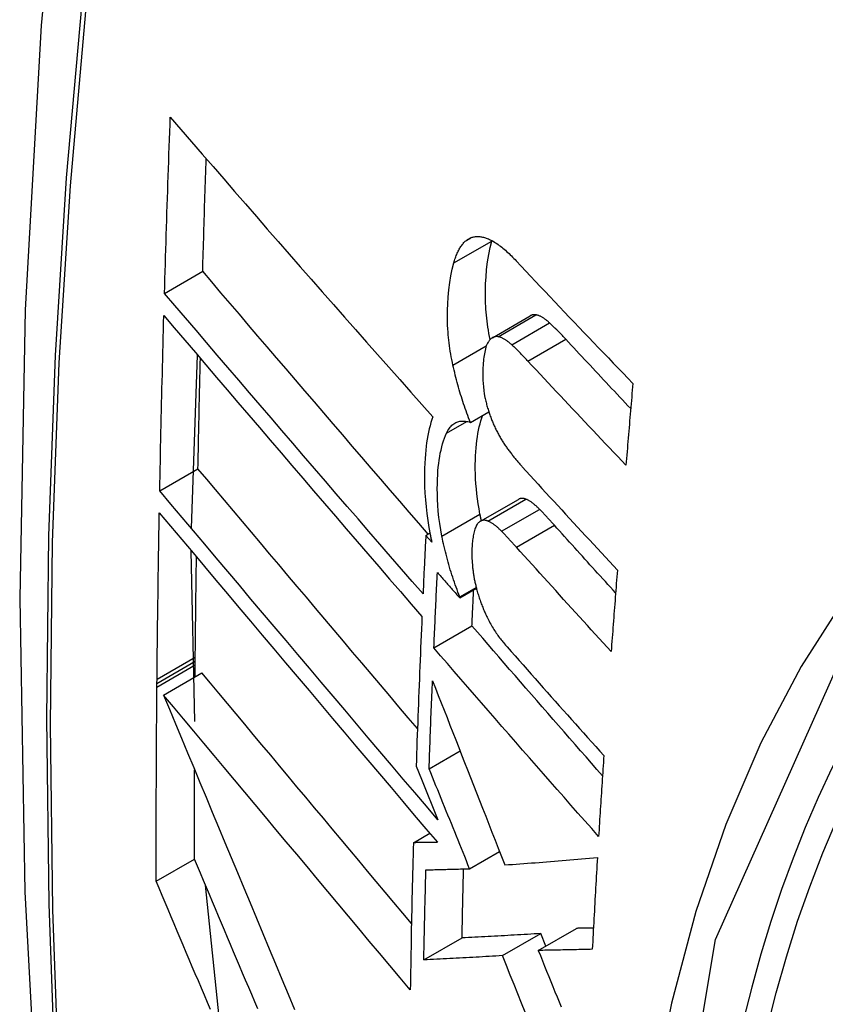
# Model space of a CAD drawing. Header units: inches. Extents: x 635 to 745, y 255 to 339.
# Tile 48 of 88: x 711.17 to 711.294, y 288.363 to 288.515. Entities that reach past the tile are written whole.
import ezdxf

# ---------------------------------------------------------------- set-up
doc = ezdxf.new("R2010")
doc.units = ezdxf.units.IN
doc.header["$MEASUREMENT"] = 0
doc.layers.add('Visible Edges(ANSI)', color=7, linetype='Continuous', lineweight=25)
doc.layers.add('Visible Tangent Edges(ANSI)', color=7, linetype='Continuous', lineweight=25)

msp = doc.modelspace()

# ---------------------------------------------------------------- linework, layer by layer
at = {"layer": 'Visible Edges(ANSI)'}
for p, q in [((711.24268, 288.48044), (711.2427, 288.48051)), ((711.19223, 288.47238), (711.19812, 288.47578)), ((711.24278, 288.46554), (711.24862, 288.46892)), ((711.19638, 288.43616), (711.19732, 288.46286)), ((711.23938, 288.45249), (711.24221, 288.45413)), ((711.1915, 288.44195), (711.19739, 288.44535)), ((711.24093, 288.43724), (711.24679, 288.44062)), ((711.23251, 288.43507), (711.23315, 288.43544)), ((711.23344, 288.434), (711.23251, 288.43507)), ((711.1969, 288.40639), (711.19635, 288.43268)), ((711.23774, 288.42542), (711.24032, 288.42691)), ((711.23775, 288.4256), (711.24028, 288.42705)), ((711.23774, 288.42542), (711.23775, 288.4256)), ((711.23376, 288.41771), (711.23963, 288.4211)), ((711.19697, 288.41566), (711.19698, 288.41632)), ((711.19695, 288.41326), (711.19697, 288.4151)), ((711.19697, 288.4151), (711.19697, 288.41566)), ((711.1921, 288.41046), (711.19799, 288.41387)), ((711.19107, 288.41226), (711.19108, 288.41292)), ((711.19107, 288.41169), (711.19107, 288.41226)), ((711.23302, 288.39909), (711.23779, 288.40185)), ((711.23102, 288.39951), (711.23185, 288.39748)), ((711.23185, 288.39748), (711.23439, 288.39122)), ((711.2306, 288.38769), (711.23312, 288.38914)), ((711.23927, 288.38368), (711.24388, 288.38634)), ((711.19096, 288.38176), (711.19686, 288.38517)), ((711.20086, 288.35899), (711.19856, 288.38114)), ((711.24433, 288.37028), (711.25022, 288.37368)), ((711.24984, 288.37109), (711.25573, 288.37449)), ((711.25099, 288.37176), (711.25022, 288.37368)), ((711.23221, 288.36962), (711.2381, 288.37303))]:
    msp.add_line(p, q, dxfattribs=at)
at = {"layer": 'Visible Edges(ANSI)', "flags": 128}
for points in [[(711.22395, 288.75749), (711.21111, 288.71943), (711.20005, 288.68025), (711.19075, 288.64001), (711.18319, 288.59879), (711.17735, 288.55665), (711.1732, 288.51366), (711.17073, 288.46986), (711.16991, 288.42534), (711.17072, 288.38014), (711.17315, 288.33433), (711.17717, 288.28798), (711.18277, 288.24114), (711.18992, 288.19389), (711.1986, 288.14629), (711.20879, 288.09842), (711.22046, 288.05033)], [(711.19223, 288.47238), (711.19227, 288.47351), (711.1923, 288.47464), (711.19233, 288.47577), (711.19237, 288.4769), (711.1924, 288.47803), (711.19244, 288.47916), (711.19247, 288.48029), (711.19251, 288.48142), (711.19254, 288.48255), (711.19258, 288.48368), (711.19261, 288.48481), (711.19265, 288.48594), (711.19269, 288.48707), (711.19273, 288.4882), (711.19276, 288.48933), (711.1928, 288.49046), (711.19284, 288.4916), (711.19288, 288.49273), (711.19292, 288.49386), (711.19296, 288.49499), (711.193, 288.49612), (711.19304, 288.49726), (711.19308, 288.49839), (711.19312, 288.49952)], [(711.19312, 288.49952), (711.19476, 288.49763), (711.1964, 288.49574), (711.19805, 288.49383), (711.19971, 288.49192), (711.20137, 288.49001), (711.20304, 288.48809), (711.20472, 288.48616), (711.2064, 288.48423), (711.20808, 288.4823), (711.20977, 288.48036), (711.21147, 288.47843), (711.21316, 288.47649), (711.21486, 288.47455), (711.21656, 288.47261), (711.21827, 288.47067), (711.21997, 288.46873), (711.22167, 288.4668), (711.22338, 288.46487), (711.22508, 288.46294), (711.22679, 288.46101), (711.22849, 288.45909), (711.23019, 288.45717), (711.23189, 288.45526), (711.23358, 288.45336)], [(711.19812, 288.47578), (711.19814, 288.4765), (711.19816, 288.47722), (711.19818, 288.47795), (711.1982, 288.47867), (711.19822, 288.47939), (711.19824, 288.48011), (711.19827, 288.48084), (711.19829, 288.48156), (711.19831, 288.48228), (711.19833, 288.48301), (711.19835, 288.48373), (711.19838, 288.48445), (711.1984, 288.48517), (711.19842, 288.4859), (711.19844, 288.48662), (711.19847, 288.48734), (711.19849, 288.48807), (711.19851, 288.48879), (711.19854, 288.48952), (711.19856, 288.49024), (711.19858, 288.49096), (711.19861, 288.49169), (711.19863, 288.49241), (711.19866, 288.49313)], [(711.23683, 288.47707), (711.23689, 288.47727), (711.23695, 288.47746), (711.23701, 288.47765), (711.23708, 288.47784), (711.23714, 288.47802), (711.23721, 288.4782), (711.23728, 288.47838), (711.23735, 288.47855), (711.23743, 288.47871), (711.2375, 288.47887), (711.23758, 288.47903), (711.23766, 288.47918), (711.23775, 288.47932), (711.23783, 288.47946), (711.23792, 288.4796), (711.23801, 288.47973), (711.2381, 288.47985), (711.2382, 288.47997), (711.23829, 288.48009), (711.23839, 288.4802), (711.23849, 288.4803), (711.23859, 288.4804), (711.2387, 288.48049), (711.23881, 288.48058)], [(711.23881, 288.48058), (711.23892, 288.48066), (711.23904, 288.48074), (711.23916, 288.48081), (711.23928, 288.48087), (711.2394, 288.48093), (711.23952, 288.48098), (711.23964, 288.48102), (711.23977, 288.48106), (711.2399, 288.48109), (711.24003, 288.48111), (711.24016, 288.48113), (711.24029, 288.48114), (711.24043, 288.48115), (711.24057, 288.48115), (711.2407, 288.48114), (711.24084, 288.48113), (711.24098, 288.48111), (711.24112, 288.48109), (711.24126, 288.48106), (711.2414, 288.48103), (711.24155, 288.48099), (711.24169, 288.48095), (711.24183, 288.4809), (711.24198, 288.48085)], [(711.24243, 288.46527), (711.24233, 288.46574), (711.24225, 288.46621), (711.24216, 288.46668), (711.24209, 288.46715), (711.24202, 288.46762), (711.24196, 288.46808), (711.2419, 288.46855), (711.24185, 288.46901), (711.24181, 288.46947), (711.24178, 288.46992), (711.24175, 288.47038), (711.24172, 288.47083), (711.2417, 288.47128), (711.24169, 288.47173), (711.24169, 288.47217), (711.24169, 288.4726), (711.2417, 288.47311), (711.24173, 288.47388), (711.24179, 288.47489), (711.24189, 288.47608), (711.24203, 288.47725), (711.24221, 288.47837), (711.24242, 288.47943), (711.24268, 288.48044)], [(711.24198, 288.48085), (711.24216, 288.48077), (711.24234, 288.48069), (711.24252, 288.4806), (711.24271, 288.48051), (711.24289, 288.4804), (711.24308, 288.48029), (711.24327, 288.48018), (711.24345, 288.48005), (711.24364, 288.47992), (711.24383, 288.47978), (711.24402, 288.47964), (711.24421, 288.47949), (711.2444, 288.47934), (711.24458, 288.47918), (711.24477, 288.47902), (711.24496, 288.47885), (711.24515, 288.47868), (711.24534, 288.47851), (711.24553, 288.47833), (711.24571, 288.47814), (711.2459, 288.47796), (711.24609, 288.47777), (711.24627, 288.47758), (711.24645, 288.47738)], [(711.2367, 288.46131), (711.23661, 288.46174), (711.23652, 288.46217), (711.23644, 288.4626), (711.23636, 288.46303), (711.23629, 288.46345), (711.23622, 288.46388), (711.23616, 288.4643), (711.23611, 288.46473), (711.23606, 288.46515), (711.23601, 288.46557), (711.23597, 288.46599), (711.23594, 288.46641), (711.2359, 288.46689), (711.23587, 288.46747), (711.23585, 288.46815), (711.23584, 288.46894), (711.23586, 288.46981), (711.23589, 288.47077), (711.23596, 288.47181), (711.23607, 288.47293), (711.23621, 288.47403), (711.23638, 288.47509), (711.23659, 288.47611), (711.23683, 288.47707)], [(711.24645, 288.47738), (711.24719, 288.47659), (711.24793, 288.47581), (711.24867, 288.47502), (711.24941, 288.47423), (711.25016, 288.47344), (711.2509, 288.47266), (711.25164, 288.47187), (711.25239, 288.47108), (711.25314, 288.47029), (711.25388, 288.4695), (711.25463, 288.46872), (711.25538, 288.46793), (711.25613, 288.46714), (711.25688, 288.46635), (711.25763, 288.46557), (711.25838, 288.46478), (711.25914, 288.46399), (711.25989, 288.46321), (711.26065, 288.46242), (711.2614, 288.46164), (711.26216, 288.46085), (711.26291, 288.46007), (711.26367, 288.45929), (711.26443, 288.4585)], [(711.23287, 288.43528), (711.23142, 288.43697), (711.22995, 288.43866), (711.22849, 288.44035), (711.22703, 288.44205), (711.22557, 288.44374), (711.2241, 288.44544), (711.22264, 288.44714), (711.22117, 288.44884), (711.21971, 288.45055), (711.21825, 288.45225), (711.21679, 288.45395), (711.21533, 288.45565), (711.21387, 288.45735), (711.21242, 288.45904), (711.21097, 288.46074), (711.20952, 288.46243), (711.20808, 288.46411), (711.20664, 288.4658), (711.2052, 288.46747), (711.20377, 288.46915), (711.20235, 288.47081), (711.20093, 288.47248), (711.19952, 288.47413), (711.19812, 288.47578)], [(711.23208, 288.42604), (711.23042, 288.42795), (711.22875, 288.42987), (711.22708, 288.43179), (711.22541, 288.43372), (711.22374, 288.43566), (711.22206, 288.4376), (711.22038, 288.43954), (711.21871, 288.44149), (711.21703, 288.44343), (711.21535, 288.44538), (711.21367, 288.44733), (711.212, 288.44928), (711.21032, 288.45123), (711.20865, 288.45318), (711.20699, 288.45512), (711.20532, 288.45706), (711.20367, 288.459), (711.20201, 288.46093), (711.20037, 288.46286), (711.19872, 288.46478), (711.19709, 288.46669), (711.19546, 288.46859), (711.19384, 288.47049), (711.19223, 288.47238)], [(711.1915, 288.44195), (711.19152, 288.44307), (711.19154, 288.44419), (711.19157, 288.44531), (711.19159, 288.44644), (711.19161, 288.44756), (711.19164, 288.44869), (711.19166, 288.44981), (711.19169, 288.45093), (711.19171, 288.45206), (711.19174, 288.45318), (711.19176, 288.45431), (711.19179, 288.45543), (711.19182, 288.45656), (711.19184, 288.45768), (711.19187, 288.45881), (711.1919, 288.45994), (711.19193, 288.46106), (711.19196, 288.46219), (711.19198, 288.46331), (711.19201, 288.46444), (711.19204, 288.46557), (711.19207, 288.46669), (711.1921, 288.46782), (711.19214, 288.46895)], [(711.19214, 288.46895), (711.19374, 288.46706), (711.19536, 288.46516), (711.19699, 288.46325), (711.19862, 288.46134), (711.20026, 288.45942), (711.2019, 288.45749), (711.20355, 288.45556), (711.20521, 288.45362), (711.20687, 288.45168), (711.20854, 288.44973), (711.2102, 288.44778), (711.21188, 288.44583), (711.21355, 288.44388), (711.21522, 288.44193), (711.2169, 288.43998), (711.21857, 288.43803), (711.22025, 288.43608), (711.22192, 288.43414), (711.2236, 288.4322), (711.22527, 288.43026), (711.22694, 288.42833), (711.2286, 288.4264), (711.23026, 288.42448), (711.23192, 288.42257)], [(711.24948, 288.46907), (711.24944, 288.46907), (711.2494, 288.46908), (711.24937, 288.46908), (711.24933, 288.46908), (711.24929, 288.46909), (711.24925, 288.46909), (711.24922, 288.46909), (711.24918, 288.46908), (711.24914, 288.46908), (711.24911, 288.46908), (711.24907, 288.46907), (711.24903, 288.46907), (711.249, 288.46906), (711.24896, 288.46905), (711.24893, 288.46905), (711.24889, 288.46904), (711.24885, 288.46902), (711.24882, 288.46901), (711.24879, 288.469), (711.24875, 288.46898), (711.24872, 288.46897), (711.24868, 288.46895), (711.24865, 288.46894), (711.24862, 288.46892)], [(711.25158, 288.46783), (711.25149, 288.46791), (711.25141, 288.46799), (711.25132, 288.46807), (711.25123, 288.46814), (711.25114, 288.46821), (711.25105, 288.46828), (711.25096, 288.46835), (711.25087, 288.46842), (711.25078, 288.46848), (711.2507, 288.46854), (711.25061, 288.4686), (711.25052, 288.46865), (711.25043, 288.4687), (711.25034, 288.46875), (711.25025, 288.4688), (711.25017, 288.46884), (711.25008, 288.46888), (711.24999, 288.46892), (711.24991, 288.46895), (711.24982, 288.46898), (711.24974, 288.46901), (711.24965, 288.46903), (711.24957, 288.46905), (711.24948, 288.46907)], [(711.2541, 288.4653), (711.25399, 288.46542), (711.25389, 288.46553), (711.25378, 288.46564), (711.25368, 288.46575), (711.25357, 288.46586), (711.25347, 288.46597), (711.25336, 288.46608), (711.25326, 288.46619), (711.25316, 288.46629), (711.25305, 288.4664), (711.25295, 288.46651), (711.25284, 288.46661), (711.25274, 288.46672), (711.25263, 288.46682), (711.25253, 288.46693), (711.25242, 288.46703), (711.25232, 288.46713), (711.25221, 288.46723), (711.25211, 288.46734), (711.252, 288.46744), (711.2519, 288.46754), (711.25179, 288.46763), (711.25169, 288.46773), (711.25158, 288.46783)], [(711.24211, 288.46485), (711.24201, 288.46468), (711.24192, 288.46449), (711.24184, 288.46428), (711.24177, 288.46406), (711.2417, 288.46383), (711.24164, 288.46358), (711.24159, 288.46333), (711.24154, 288.46307), (711.24149, 288.4628), (711.24145, 288.46252), (711.24142, 288.46224), (711.24139, 288.46195), (711.24136, 288.46165), (711.24133, 288.4613), (711.24131, 288.46091), (711.24129, 288.46048), (711.24128, 288.46002), (711.24129, 288.45953), (711.2413, 288.45902), (711.24133, 288.45849), (711.24138, 288.45796), (711.24144, 288.45742), (711.24153, 288.45688), (711.24163, 288.45633)], [(711.24364, 288.4657), (711.24357, 288.46571), (711.24349, 288.46571), (711.24342, 288.46571), (711.24334, 288.46571), (711.24327, 288.46571), (711.2432, 288.4657), (711.24313, 288.46568), (711.24306, 288.46567), (711.24299, 288.46564), (711.24293, 288.46562), (711.24286, 288.46559), (711.24279, 288.46556), (711.24273, 288.46552), (711.24267, 288.46548), (711.24261, 288.46543), (711.24255, 288.46538), (711.24249, 288.46533), (711.24243, 288.46527), (711.24237, 288.46521), (711.24232, 288.46515), (711.24227, 288.46508), (711.24221, 288.46501), (711.24216, 288.46493), (711.24211, 288.46485)], [(711.24575, 288.46446), (711.24566, 288.46454), (711.24557, 288.46462), (711.24548, 288.46469), (711.24539, 288.46477), (711.2453, 288.46484), (711.24521, 288.46491), (711.24512, 288.46498), (711.24503, 288.46505), (711.24494, 288.46511), (711.24486, 288.46517), (711.24477, 288.46523), (711.24468, 288.46528), (711.24459, 288.46533), (711.2445, 288.46538), (711.24441, 288.46543), (711.24433, 288.46547), (711.24424, 288.46551), (711.24415, 288.46555), (711.24407, 288.46558), (711.24398, 288.46561), (711.2439, 288.46564), (711.24381, 288.46566), (711.24373, 288.46568), (711.24364, 288.4657)], [(711.26409, 288.45461), (711.26367, 288.45505), (711.26325, 288.4555), (711.26284, 288.45595), (711.26242, 288.45639), (711.262, 288.45684), (711.26158, 288.45728), (711.26116, 288.45773), (711.26074, 288.45817), (711.26033, 288.45862), (711.25991, 288.45906), (711.25949, 288.45951), (711.25907, 288.45996), (711.25866, 288.4604), (711.25824, 288.46085), (711.25783, 288.46129), (711.25741, 288.46174), (711.25699, 288.46219), (711.25658, 288.46263), (711.25616, 288.46308), (711.25575, 288.46352), (711.25534, 288.46397), (711.25492, 288.46441), (711.25451, 288.46486), (711.2541, 288.4653)], [(711.24826, 288.46193), (711.24815, 288.46205), (711.24805, 288.46216), (711.24795, 288.46227), (711.24784, 288.46238), (711.24774, 288.46249), (711.24763, 288.4626), (711.24753, 288.46271), (711.24742, 288.46282), (711.24732, 288.46292), (711.24721, 288.46303), (711.24711, 288.46314), (711.247, 288.46324), (711.2469, 288.46335), (711.24679, 288.46345), (711.24669, 288.46356), (711.24658, 288.46366), (711.24648, 288.46376), (711.24637, 288.46386), (711.24627, 288.46397), (711.24616, 288.46407), (711.24606, 288.46416), (711.24595, 288.46426), (711.24585, 288.46436), (711.24575, 288.46446)], [(711.19739, 288.44535), (711.1974, 288.44606), (711.19742, 288.44676), (711.19743, 288.44747), (711.19745, 288.44818), (711.19746, 288.44889), (711.19748, 288.44959), (711.19749, 288.4503), (711.1975, 288.45101), (711.19752, 288.45172), (711.19753, 288.45242), (711.19755, 288.45313), (711.19756, 288.45384), (711.19758, 288.45455), (711.1976, 288.45526), (711.19761, 288.45596), (711.19763, 288.45667), (711.19764, 288.45738), (711.19766, 288.45809), (711.19768, 288.4588), (711.19769, 288.45951), (711.19771, 288.46022), (711.19773, 288.46092), (711.19774, 288.46163), (711.19776, 288.46234)], [(711.26336, 288.44587), (711.26272, 288.44654), (711.26209, 288.44721), (711.26145, 288.44788), (711.26082, 288.44854), (711.26018, 288.44921), (711.25955, 288.44988), (711.25892, 288.45055), (711.25829, 288.45122), (711.25766, 288.45189), (711.25703, 288.45256), (711.2564, 288.45323), (711.25577, 288.4539), (711.25514, 288.45457), (711.25451, 288.45524), (711.25388, 288.45591), (711.25325, 288.45658), (711.25263, 288.45725), (711.252, 288.45792), (711.25138, 288.45859), (711.25075, 288.45926), (711.25013, 288.45993), (711.2495, 288.4606), (711.24888, 288.46127), (711.24826, 288.46193)], [(711.23938, 288.45249), (711.23924, 288.45284), (711.2391, 288.45319), (711.23897, 288.45354), (711.23884, 288.45389), (711.23871, 288.45425), (711.23858, 288.45461), (711.23846, 288.45497), (711.23834, 288.45533), (711.23822, 288.45569), (711.2381, 288.45605), (711.23799, 288.45642), (711.23788, 288.45679), (711.23777, 288.45716), (711.23766, 288.45753), (711.23755, 288.4579), (711.23745, 288.45828), (711.23735, 288.45865), (711.23725, 288.45903), (711.23715, 288.4594), (711.23706, 288.45978), (711.23697, 288.46016), (711.23688, 288.46054), (711.23679, 288.46093), (711.2367, 288.46131)], [(711.26443, 288.4585), (711.26438, 288.45798), (711.26434, 288.45745), (711.26429, 288.45692), (711.26425, 288.4564), (711.2642, 288.45587), (711.26416, 288.45535), (711.26411, 288.45482), (711.26407, 288.45429), (711.26402, 288.45377), (711.26398, 288.45324), (711.26393, 288.45271), (711.26389, 288.45219), (711.26384, 288.45166), (711.2638, 288.45114), (711.26375, 288.45061), (711.26371, 288.45008), (711.26366, 288.44956), (711.26362, 288.44903), (711.26358, 288.4485), (711.26353, 288.44798), (711.26349, 288.44745), (711.26344, 288.44693), (711.2634, 288.4464), (711.26336, 288.44587)], [(711.24163, 288.45633), (711.24167, 288.45615), (711.24171, 288.45596), (711.24176, 288.45578), (711.2418, 288.4556), (711.24185, 288.45541), (711.24189, 288.45523), (711.24194, 288.45505), (711.24199, 288.45487), (711.24204, 288.45469), (711.2421, 288.45451), (711.24215, 288.45433), (711.24221, 288.45415), (711.24226, 288.45398), (711.24232, 288.4538), (711.24238, 288.45363), (711.24244, 288.45345), (711.24251, 288.45328), (711.24257, 288.45311), (711.24264, 288.45294), (711.2427, 288.45278), (711.24277, 288.45261), (711.24284, 288.45245), (711.24291, 288.45228), (711.24298, 288.45212)], [(711.23358, 288.45336), (711.23343, 288.45291), (711.23329, 288.45245), (711.23316, 288.45198), (711.23303, 288.45148), (711.23292, 288.45097), (711.23282, 288.45045), (711.23272, 288.44991), (711.23264, 288.44936), (711.23256, 288.4488), (711.2325, 288.44823), (711.23244, 288.44761), (711.23239, 288.44693), (711.23234, 288.44618), (711.23231, 288.44537), (711.23229, 288.4445), (711.2323, 288.44356), (711.23232, 288.44258), (711.23237, 288.44156), (711.23245, 288.44053), (711.23255, 288.43948), (711.23267, 288.43843), (711.23282, 288.43737), (711.23299, 288.4363), (711.23319, 288.43522)], [(711.23571, 288.45084), (711.23581, 288.45105), (711.23592, 288.45125), (711.23604, 288.45144), (711.23616, 288.45161), (711.23628, 288.45177), (711.23641, 288.45192), (711.23654, 288.45205), (711.23668, 288.45218), (711.23683, 288.45228), (711.23698, 288.45238), (711.23713, 288.45246), (711.23729, 288.45253), (711.23745, 288.45259), (711.23761, 288.45264), (711.23778, 288.45267), (711.23795, 288.45269), (711.23812, 288.4527), (711.23829, 288.4527), (711.23847, 288.45269), (711.23865, 288.45267), (711.23883, 288.45264), (711.23901, 288.4526), (711.23919, 288.45255), (711.23938, 288.45249)], [(711.24086, 288.43834), (711.24072, 288.43914), (711.24059, 288.43994), (711.24047, 288.44072), (711.24038, 288.4415), (711.2403, 288.44227), (711.24024, 288.44303), (711.24019, 288.44379), (711.24016, 288.44454), (711.24014, 288.44527), (711.24014, 288.44599), (711.24016, 288.44667), (711.24018, 288.44734), (711.24022, 288.44797), (711.24027, 288.44857), (711.24032, 288.44915), (711.24039, 288.44971), (711.24047, 288.45025), (711.24055, 288.45078), (711.24065, 288.4513), (711.24076, 288.4518), (711.24088, 288.45228), (711.24101, 288.45274), (711.24115, 288.45319), (711.24131, 288.45361)], [(711.24298, 288.45212), (711.24306, 288.45195), (711.24314, 288.45178), (711.24321, 288.45162), (711.24329, 288.45145), (711.24337, 288.45129), (711.24345, 288.45113), (711.24354, 288.45097), (711.24362, 288.45081), (711.2437, 288.45066), (711.24378, 288.45051), (711.24387, 288.45036), (711.24395, 288.45021), (711.24404, 288.45006), (711.24413, 288.44992), (711.24421, 288.44977), (711.2443, 288.44963), (711.24439, 288.44949), (711.24448, 288.44935), (711.24456, 288.44922), (711.24465, 288.44908), (711.24474, 288.44895), (711.24483, 288.44882), (711.24493, 288.44869), (711.24502, 288.44856)], [(711.235, 288.43496), (711.23482, 288.43593), (711.23467, 288.43689), (711.23454, 288.43785), (711.23444, 288.43879), (711.23437, 288.43973), (711.23431, 288.44062), (711.23429, 288.44146), (711.23428, 288.44227), (711.23429, 288.44303), (711.23431, 288.44374), (711.23435, 288.4444), (711.23439, 288.44501), (711.23444, 288.44558), (711.2345, 288.44614), (711.23458, 288.44668), (711.23466, 288.44722), (711.23475, 288.44773), (711.23486, 288.44823), (711.23497, 288.44871), (711.2351, 288.44918), (711.23523, 288.44962), (711.23538, 288.45005), (711.23554, 288.45045), (711.23571, 288.45084)], [(711.24502, 288.44856), (711.24511, 288.44843), (711.24521, 288.4483), (711.24531, 288.44816), (711.24541, 288.44803), (711.24551, 288.4479), (711.2456, 288.44777), (711.2457, 288.44764), (711.2458, 288.44752), (711.2459, 288.44739), (711.246, 288.44727), (711.2461, 288.44714), (711.2462, 288.44702), (711.24629, 288.4469), (711.24639, 288.44678), (711.24649, 288.44666), (711.24659, 288.44654), (711.24669, 288.44642), (711.24679, 288.4463), (711.24689, 288.44619), (711.24699, 288.44607), (711.24709, 288.44596), (711.24719, 288.44585), (711.24729, 288.44573), (711.24739, 288.44562)], [(711.23122, 288.40528), (711.2298, 288.40696), (711.22837, 288.40865), (711.22695, 288.41033), (711.22552, 288.41202), (711.22409, 288.41371), (711.22266, 288.4154), (711.22123, 288.41709), (711.2198, 288.41878), (711.21837, 288.42047), (711.21694, 288.42216), (711.21552, 288.42385), (711.2141, 288.42553), (711.21268, 288.42721), (711.21126, 288.42889), (711.20985, 288.43056), (711.20844, 288.43223), (711.20704, 288.4339), (711.20564, 288.43555), (711.20425, 288.43721), (711.20286, 288.43885), (711.20148, 288.44049), (711.20011, 288.44212), (711.19875, 288.44374), (711.19739, 288.44535)], [(711.24739, 288.44562), (711.248, 288.44496), (711.2486, 288.4443), (711.24921, 288.44364), (711.24981, 288.44297), (711.25042, 288.44231), (711.25103, 288.44165), (711.25164, 288.44098), (711.25224, 288.44032), (711.25285, 288.43966), (711.25346, 288.439), (711.25407, 288.43833), (711.25468, 288.43767), (711.25529, 288.43701), (711.25591, 288.43634), (711.25652, 288.43568), (711.25713, 288.43502), (711.25774, 288.43436), (711.25836, 288.43369), (711.25897, 288.43303), (711.25959, 288.43237), (711.2602, 288.43171), (711.26081, 288.43105), (711.26143, 288.43039), (711.26205, 288.42973)], [(711.23439, 288.39122), (711.23261, 288.39331), (711.23083, 288.39541), (711.22904, 288.39751), (711.22724, 288.39963), (711.22544, 288.40176), (711.22364, 288.40388), (711.22183, 288.40602), (711.22002, 288.40816), (711.21821, 288.4103), (711.2164, 288.41244), (711.21458, 288.41458), (711.21277, 288.41672), (711.21097, 288.41886), (711.20916, 288.421), (711.20736, 288.42313), (711.20556, 288.42526), (711.20378, 288.42738), (711.20199, 288.42949), (711.20022, 288.4316), (711.19845, 288.43369), (711.1967, 288.43577), (711.19495, 288.43784), (711.19322, 288.4399), (711.1915, 288.44195)], [(711.24794, 288.44065), (711.24789, 288.44067), (711.24784, 288.44069), (711.24778, 288.44071), (711.24773, 288.44072), (711.24768, 288.44074), (711.24763, 288.44075), (711.24758, 288.44076), (711.24753, 288.44077), (711.24748, 288.44077), (711.24743, 288.44078), (711.24738, 288.44078), (711.24733, 288.44078), (711.24729, 288.44078), (711.24724, 288.44077), (711.24719, 288.44077), (711.24714, 288.44076), (711.2471, 288.44075), (711.24705, 288.44074), (711.247, 288.44072), (711.24696, 288.44071), (711.24692, 288.44069), (711.24687, 288.44067), (711.24683, 288.44065), (711.24679, 288.44062)], [(711.25006, 288.43908), (711.24997, 288.43917), (711.24988, 288.43926), (711.24979, 288.43935), (711.2497, 288.43944), (711.24961, 288.43952), (711.24952, 288.4396), (711.24943, 288.43968), (711.24934, 288.43975), (711.24926, 288.43983), (711.24917, 288.4399), (711.24908, 288.43997), (711.24899, 288.44004), (711.2489, 288.4401), (711.24881, 288.44017), (711.24873, 288.44023), (711.24864, 288.44028), (711.24855, 288.44034), (711.24846, 288.44039), (711.24838, 288.44044), (711.24829, 288.44049), (711.2482, 288.44053), (711.24811, 288.44058), (711.24803, 288.44062), (711.24794, 288.44065)], [(711.25233, 288.43664), (711.25224, 288.43674), (711.25214, 288.43685), (711.25205, 288.43695), (711.25196, 288.43706), (711.25186, 288.43716), (711.25177, 288.43726), (711.25167, 288.43737), (711.25158, 288.43747), (711.25148, 288.43757), (711.25139, 288.43768), (711.25129, 288.43778), (711.2512, 288.43788), (711.2511, 288.43798), (711.25101, 288.43809), (711.25091, 288.43819), (711.25082, 288.43829), (711.25072, 288.43839), (711.25063, 288.43849), (711.25053, 288.43859), (711.25044, 288.43869), (711.25034, 288.43879), (711.25025, 288.43889), (711.25015, 288.43899), (711.25006, 288.43908)], [(711.19108, 288.41292), (711.19109, 288.41398), (711.1911, 288.41505), (711.19111, 288.41611), (711.19112, 288.41718), (711.19113, 288.41825), (711.19115, 288.41931), (711.19116, 288.42038), (711.19117, 288.42145), (711.19119, 288.42251), (711.1912, 288.42358), (711.19121, 288.42465), (711.19123, 288.42571), (711.19124, 288.42678), (711.19126, 288.42785), (711.19127, 288.42892), (711.19129, 288.42998), (711.19131, 288.43105), (711.19132, 288.43212), (711.19134, 288.43319), (711.19136, 288.43426), (711.19138, 288.43533), (711.1914, 288.43639), (711.19142, 288.43746), (711.19143, 288.43853)], [(711.19143, 288.43853), (711.19315, 288.43649), (711.19489, 288.43443), (711.19663, 288.43236), (711.19839, 288.43027), (711.20015, 288.42818), (711.20192, 288.42607), (711.2037, 288.42395), (711.20549, 288.42183), (711.20729, 288.4197), (711.20909, 288.41757), (711.21089, 288.41543), (711.2127, 288.41329), (711.21451, 288.41114), (711.21632, 288.409), (711.21813, 288.40685), (711.21994, 288.40471), (711.22175, 288.40257), (711.22356, 288.40043), (711.22536, 288.3983), (711.22716, 288.39618), (711.22896, 288.39406), (711.23074, 288.39195), (711.23253, 288.38985), (711.2343, 288.38776)], [(711.24208, 288.43727), (711.242, 288.4373), (711.24192, 288.43733), (711.24185, 288.43735), (711.24177, 288.43737), (711.24169, 288.43738), (711.24162, 288.43739), (711.24154, 288.4374), (711.24147, 288.4374), (711.24139, 288.43739), (711.24132, 288.43738), (711.24125, 288.43737), (711.24118, 288.43735), (711.24111, 288.43733), (711.24104, 288.4373), (711.24097, 288.43727), (711.24091, 288.43723), (711.24084, 288.43719), (711.24078, 288.43715), (711.24072, 288.4371), (711.24066, 288.43704), (711.2406, 288.43698), (711.24055, 288.43692), (711.24049, 288.43686), (711.24044, 288.43679)], [(711.24107, 288.43733), (711.24106, 288.43737), (711.24106, 288.43741), (711.24105, 288.43745), (711.24104, 288.4375), (711.24103, 288.43754), (711.24102, 288.43758), (711.24101, 288.43762), (711.241, 288.43767), (711.24099, 288.43771), (711.24098, 288.43775), (711.24098, 288.43779), (711.24097, 288.43783), (711.24096, 288.43788), (711.24095, 288.43792), (711.24094, 288.43796), (711.24093, 288.438), (711.24092, 288.43805), (711.24092, 288.43809), (711.24091, 288.43813), (711.2409, 288.43817), (711.24089, 288.43822), (711.24088, 288.43826), (711.24087, 288.4383), (711.24086, 288.43834)], [(711.24044, 288.43679), (711.24035, 288.43666), (711.24027, 288.43651), (711.2402, 288.43636), (711.24013, 288.43619), (711.24007, 288.43601), (711.24001, 288.43582), (711.23996, 288.43563), (711.23991, 288.43542), (711.23987, 288.43521), (711.23983, 288.435), (711.23979, 288.43478), (711.23976, 288.43455), (711.23973, 288.43432), (711.2397, 288.43408), (711.23968, 288.43385), (711.23966, 288.4336), (711.23964, 288.43336), (711.23962, 288.43311), (711.23961, 288.43283), (711.2396, 288.4325), (711.2396, 288.43211), (711.23962, 288.43163), (711.23965, 288.43105), (711.2397, 288.43036)], [(711.2442, 288.4357), (711.24411, 288.43579), (711.24402, 288.43588), (711.24393, 288.43597), (711.24384, 288.43605), (711.24375, 288.43614), (711.24367, 288.43622), (711.24358, 288.4363), (711.24349, 288.43637), (711.2434, 288.43645), (711.24331, 288.43652), (711.24322, 288.43659), (711.24313, 288.43666), (711.24305, 288.43672), (711.24296, 288.43678), (711.24287, 288.43684), (711.24278, 288.4369), (711.24269, 288.43696), (711.24261, 288.43701), (711.24252, 288.43706), (711.24243, 288.43711), (711.24234, 288.43715), (711.24226, 288.43719), (711.24217, 288.43723), (711.24208, 288.43727)], [(711.26177, 288.4262), (711.26137, 288.42663), (711.26098, 288.42707), (711.26058, 288.4275), (711.26019, 288.42794), (711.25979, 288.42837), (711.2594, 288.42881), (711.259, 288.42924), (711.25861, 288.42968), (711.25822, 288.43011), (711.25782, 288.43055), (711.25743, 288.43098), (711.25704, 288.43142), (711.25664, 288.43185), (711.25625, 288.43229), (711.25586, 288.43272), (711.25546, 288.43316), (711.25507, 288.43359), (711.25468, 288.43403), (711.25429, 288.43446), (711.2539, 288.4349), (711.25351, 288.43533), (711.25312, 288.43577), (711.25272, 288.4362), (711.25233, 288.43664)], [(711.23251, 288.43507), (711.23249, 288.43469), (711.23247, 288.43432), (711.23245, 288.43394), (711.23243, 288.43356), (711.23241, 288.43319), (711.2324, 288.43281), (711.23238, 288.43243), (711.23236, 288.43206), (711.23234, 288.43168), (711.23232, 288.4313), (711.23231, 288.43093), (711.23229, 288.43055), (711.23227, 288.43017), (711.23225, 288.4298), (711.23223, 288.42942), (711.23222, 288.42905), (711.2322, 288.42867), (711.23218, 288.42829), (711.23216, 288.42792), (711.23215, 288.42754), (711.23213, 288.42716), (711.23211, 288.42679), (711.23209, 288.42641), (711.23208, 288.42604)], [(711.23319, 288.43522), (711.2332, 288.43517), (711.23321, 288.43512), (711.23322, 288.43507), (711.23323, 288.43502), (711.23324, 288.43497), (711.23325, 288.43492), (711.23326, 288.43486), (711.23327, 288.43481), (711.23328, 288.43476), (711.23329, 288.43471), (711.2333, 288.43466), (711.23331, 288.43461), (711.23332, 288.43456), (711.23333, 288.43451), (711.23335, 288.43446), (711.23336, 288.43441), (711.23337, 288.43436), (711.23338, 288.43431), (711.23339, 288.43426), (711.2334, 288.43421), (711.23341, 288.43415), (711.23342, 288.4341), (711.23343, 288.43405), (711.23344, 288.434)], [(711.23775, 288.4256), (711.23761, 288.42596), (711.23747, 288.42633), (711.23733, 288.42671), (711.23719, 288.42708), (711.23705, 288.42746), (711.23692, 288.42784), (711.23679, 288.42822), (711.23666, 288.42861), (711.23653, 288.42899), (711.23641, 288.42938), (711.23629, 288.42977), (711.23617, 288.43017), (711.23606, 288.43056), (711.23595, 288.43096), (711.23584, 288.43135), (711.23573, 288.43175), (711.23563, 288.43215), (711.23553, 288.43255), (711.23543, 288.43294), (711.23534, 288.43335), (711.23525, 288.43375), (711.23516, 288.43415), (711.23508, 288.43455), (711.235, 288.43496)], [(711.24648, 288.43326), (711.24638, 288.43336), (711.24629, 288.43347), (711.24619, 288.43357), (711.2461, 288.43368), (711.246, 288.43378), (711.24591, 288.43388), (711.24581, 288.43399), (711.24572, 288.43409), (711.24562, 288.43419), (711.24553, 288.4343), (711.24543, 288.4344), (711.24534, 288.4345), (711.24524, 288.4346), (711.24515, 288.4347), (711.24505, 288.43481), (711.24496, 288.43491), (711.24486, 288.43501), (711.24477, 288.43511), (711.24467, 288.43521), (711.24458, 288.43531), (711.24448, 288.43541), (711.24439, 288.43551), (711.24429, 288.4356), (711.2442, 288.4357)], [(711.26109, 288.41717), (711.26047, 288.41784), (711.25986, 288.4185), (711.25925, 288.41917), (711.25864, 288.41984), (711.25802, 288.42051), (711.25741, 288.42118), (711.2568, 288.42185), (711.25619, 288.42252), (711.25558, 288.42319), (711.25497, 288.42387), (711.25436, 288.42454), (711.25375, 288.42521), (711.25314, 288.42588), (711.25253, 288.42655), (711.25192, 288.42722), (711.25132, 288.42789), (711.25071, 288.42856), (711.2501, 288.42923), (711.2495, 288.4299), (711.24889, 288.43058), (711.24829, 288.43125), (711.24768, 288.43192), (711.24708, 288.43259), (711.24648, 288.43326)], [(711.19698, 288.41632), (711.19698, 288.41696), (711.19699, 288.4176), (711.197, 288.41825), (711.197, 288.41889), (711.19701, 288.41953), (711.19702, 288.42017), (711.19702, 288.42081), (711.19703, 288.42145), (711.19704, 288.42209), (711.19704, 288.42274), (711.19705, 288.42338), (711.19706, 288.42402), (711.19707, 288.42466), (711.19707, 288.4253), (711.19708, 288.42595), (711.19709, 288.42659), (711.1971, 288.42723), (711.19711, 288.42787), (711.19712, 288.42851), (711.19712, 288.42916), (711.19713, 288.4298), (711.19714, 288.43044), (711.19715, 288.43108), (711.19716, 288.43173)], [(711.2397, 288.43036), (711.23972, 288.43021), (711.23973, 288.43005), (711.23975, 288.4299), (711.23977, 288.42975), (711.23979, 288.42959), (711.23981, 288.42944), (711.23983, 288.42928), (711.23985, 288.42912), (711.23988, 288.42897), (711.23991, 288.42881), (711.23993, 288.42865), (711.23996, 288.4285), (711.23999, 288.42834), (711.24002, 288.42818), (711.24006, 288.42802), (711.24009, 288.42787), (711.24012, 288.42771), (711.24016, 288.42755), (711.2402, 288.42739), (711.24023, 288.42724), (711.24027, 288.42708), (711.24031, 288.42692), (711.24035, 288.42677), (711.24039, 288.42661)], [(711.26205, 288.42973), (711.262, 288.4292), (711.26196, 288.42868), (711.26192, 288.42816), (711.26188, 288.42763), (711.26184, 288.42711), (711.2618, 288.42659), (711.26176, 288.42606), (711.26172, 288.42554), (711.26168, 288.42502), (711.26164, 288.42449), (711.2616, 288.42397), (711.26156, 288.42345), (711.26152, 288.42292), (711.26148, 288.4224), (711.26144, 288.42188), (711.2614, 288.42135), (711.26136, 288.42083), (711.26132, 288.42031), (711.26128, 288.41978), (711.26124, 288.41926), (711.2612, 288.41874), (711.26116, 288.41821), (711.26112, 288.41769), (711.26109, 288.41717)], [(711.23376, 288.41771), (711.23378, 288.41819), (711.2338, 288.41868), (711.23382, 288.41916), (711.23384, 288.41965), (711.23386, 288.42013), (711.23389, 288.42062), (711.23391, 288.4211), (711.23393, 288.42159), (711.23395, 288.42207), (711.23397, 288.42256), (711.234, 288.42304), (711.23402, 288.42353), (711.23404, 288.42401), (711.23407, 288.4245), (711.23409, 288.42498), (711.23411, 288.42547), (711.23413, 288.42595), (711.23416, 288.42644), (711.23418, 288.42692), (711.2342, 288.42741), (711.23423, 288.4279), (711.23425, 288.42838), (711.23427, 288.42887), (711.2343, 288.42935)], [(711.2343, 288.42935), (711.23444, 288.42919), (711.23459, 288.42902), (711.23473, 288.42886), (711.23487, 288.4287), (711.23502, 288.42853), (711.23516, 288.42837), (711.2353, 288.42821), (711.23545, 288.42804), (711.23559, 288.42788), (711.23573, 288.42771), (711.23588, 288.42755), (711.23602, 288.42739), (711.23616, 288.42722), (711.23631, 288.42706), (711.23645, 288.42689), (711.23659, 288.42673), (711.23674, 288.42657), (711.23688, 288.4264), (711.23702, 288.42624), (711.23717, 288.42608), (711.23731, 288.42591), (711.23745, 288.42575), (711.2376, 288.42558), (711.23774, 288.42542)], [(711.23963, 288.4211), (711.23964, 288.42133), (711.23965, 288.42156), (711.23966, 288.42179), (711.23967, 288.42203), (711.23968, 288.42226), (711.23969, 288.42249), (711.2397, 288.42272), (711.23971, 288.42295), (711.23972, 288.42318), (711.23973, 288.42341), (711.23974, 288.42365), (711.23976, 288.42388), (711.23977, 288.42411), (711.23978, 288.42434), (711.23979, 288.42457), (711.2398, 288.4248), (711.23981, 288.42504), (711.23982, 288.42527), (711.23983, 288.4255), (711.23984, 288.42573), (711.23985, 288.42596), (711.23986, 288.42619), (711.23987, 288.42642), (711.23988, 288.42666)], [(711.24039, 288.42661), (711.24045, 288.42642), (711.2405, 288.42622), (711.24056, 288.42603), (711.24062, 288.42584), (711.24068, 288.42565), (711.24074, 288.42546), (711.2408, 288.42527), (711.24087, 288.42508), (711.24093, 288.4249), (711.241, 288.42471), (711.24107, 288.42453), (711.24114, 288.42435), (711.24121, 288.42417), (711.24128, 288.42399), (711.24135, 288.42381), (711.24143, 288.42364), (711.2415, 288.42346), (711.24158, 288.42329), (711.24165, 288.42312), (711.24173, 288.42295), (711.24181, 288.42278), (711.24189, 288.42261), (711.24197, 288.42245), (711.24205, 288.42228)], [(711.23192, 288.42257), (711.23188, 288.4216), (711.23184, 288.42064), (711.2318, 288.41968), (711.23175, 288.41872), (711.23171, 288.41775), (711.23167, 288.41679), (711.23163, 288.41583), (711.23159, 288.41487), (711.23155, 288.41391), (711.23152, 288.41295), (711.23148, 288.41199), (711.23144, 288.41102), (711.2314, 288.41006), (711.23137, 288.4091), (711.23133, 288.40814), (711.23129, 288.40718), (711.23126, 288.40623), (711.23122, 288.40527), (711.23119, 288.40431), (711.23115, 288.40335), (711.23112, 288.40239), (711.23109, 288.40143), (711.23106, 288.40047), (711.23102, 288.39951)], [(711.24205, 288.42228), (711.24216, 288.42206), (711.24227, 288.42183), (711.24239, 288.42161), (711.24251, 288.4214), (711.24263, 288.42119), (711.24275, 288.42098), (711.24287, 288.42078), (711.24299, 288.42058), (711.24312, 288.42039), (711.24324, 288.4202), (711.24337, 288.42001), (711.24349, 288.41983), (711.24362, 288.41965), (711.24374, 288.41948), (711.24387, 288.4193), (711.244, 288.41913), (711.24413, 288.41897), (711.24426, 288.4188), (711.24439, 288.41864), (711.24452, 288.41848), (711.24464, 288.41833), (711.24477, 288.41817), (711.2449, 288.41802), (711.24503, 288.41788)], [(711.25975, 288.39802), (711.2589, 288.39899), (711.25805, 288.39995), (711.25721, 288.40091), (711.25636, 288.40188), (711.25552, 288.40284), (711.25467, 288.40381), (711.25383, 288.40477), (711.25298, 288.40574), (711.25214, 288.40671), (711.2513, 288.40767), (711.25046, 288.40864), (711.24962, 288.4096), (711.24878, 288.41056), (711.24794, 288.41153), (711.2471, 288.41249), (711.24626, 288.41345), (711.24543, 288.41441), (711.2446, 288.41537), (711.24376, 288.41633), (711.24293, 288.41729), (711.24211, 288.41824), (711.24128, 288.4192), (711.24046, 288.42015), (711.23963, 288.4211)], [(711.25915, 288.38865), (711.25809, 288.38986), (711.25702, 288.39106), (711.25596, 288.39227), (711.25489, 288.39348), (711.25383, 288.39469), (711.25276, 288.3959), (711.2517, 288.39712), (711.25063, 288.39833), (711.24956, 288.39955), (711.2485, 288.40077), (711.24743, 288.40198), (711.24637, 288.4032), (711.24531, 288.40441), (711.24425, 288.40563), (711.24319, 288.40684), (711.24213, 288.40806), (711.24108, 288.40927), (711.24002, 288.41048), (711.23897, 288.41169), (711.23792, 288.4129), (711.23688, 288.41411), (711.23583, 288.41531), (711.23479, 288.41651), (711.23376, 288.41771)], [(711.24503, 288.41788), (711.24565, 288.41718), (711.24626, 288.41648), (711.24688, 288.41579), (711.2475, 288.41509), (711.24812, 288.41439), (711.24874, 288.41369), (711.24936, 288.41299), (711.24998, 288.41229), (711.2506, 288.41159), (711.25122, 288.4109), (711.25184, 288.4102), (711.25246, 288.4095), (711.25308, 288.4088), (711.25371, 288.4081), (711.25433, 288.4074), (711.25495, 288.4067), (711.25558, 288.406), (711.2562, 288.4053), (711.25683, 288.40461), (711.25745, 288.40391), (711.25808, 288.40321), (711.2587, 288.40251), (711.25933, 288.40182), (711.25995, 288.40112)], [(711.2303, 288.37523), (711.22895, 288.37684), (711.2276, 288.37846), (711.22624, 288.38008), (711.22488, 288.3817), (711.22353, 288.38333), (711.22217, 288.38495), (711.22081, 288.38658), (711.21945, 288.3882), (711.21809, 288.38983), (711.21673, 288.39146), (711.21537, 288.39308), (711.21401, 288.39471), (711.21265, 288.39633), (711.2113, 288.39795), (711.20995, 288.39956), (711.2086, 288.40117), (711.20726, 288.40278), (711.20592, 288.40438), (711.20459, 288.40598), (711.20326, 288.40757), (711.20193, 288.40915), (711.20061, 288.41073), (711.1993, 288.4123), (711.19799, 288.41387)], [(711.19096, 288.38176), (711.19096, 288.383), (711.19096, 288.38425), (711.19096, 288.38549), (711.19096, 288.38674), (711.19096, 288.38798), (711.19096, 288.38923), (711.19096, 288.39047), (711.19096, 288.39172), (711.19097, 288.39296), (711.19097, 288.39421), (711.19097, 288.39546), (711.19098, 288.3967), (711.19098, 288.39795), (711.19099, 288.3992), (711.19099, 288.40045), (711.191, 288.4017), (711.191, 288.40294), (711.19101, 288.40419), (711.19102, 288.40544), (711.19103, 288.40669), (711.19104, 288.40794), (711.19105, 288.40919), (711.19106, 288.41044), (711.19107, 288.41169)], [(711.23302, 288.39909), (711.23304, 288.39966), (711.23306, 288.40022), (711.23308, 288.40079), (711.2331, 288.40135), (711.23312, 288.40192), (711.23314, 288.40249), (711.23316, 288.40305), (711.23318, 288.40362), (711.2332, 288.40418), (711.23322, 288.40475), (711.23324, 288.40531), (711.23327, 288.40588), (711.23329, 288.40644), (711.23331, 288.40701), (711.23333, 288.40758), (711.23335, 288.40814), (711.23338, 288.40871), (711.2334, 288.40927), (711.23342, 288.40984), (711.23345, 288.41041), (711.23347, 288.41097), (711.23349, 288.41154), (711.23352, 288.41211), (711.23354, 288.41267)], [(711.23354, 288.41267), (711.23399, 288.41153), (711.23444, 288.41039), (711.23489, 288.40925), (711.23533, 288.40811), (711.23578, 288.40697), (711.23623, 288.40582), (711.23668, 288.40468), (711.23713, 288.40354), (711.23758, 288.40239), (711.23803, 288.40124), (711.23849, 288.40008), (711.23894, 288.39892), (711.2394, 288.39775), (711.23986, 288.39657), (711.24033, 288.39539), (711.2408, 288.3942), (711.24127, 288.393), (711.24174, 288.39179), (711.24222, 288.39057), (711.2427, 288.38933), (711.24319, 288.38809), (711.24369, 288.38683), (711.24418, 288.38556), (711.24469, 288.38427)], [(711.1921, 288.41046), (711.19301, 288.40826), (711.19393, 288.40604), (711.19486, 288.4038), (711.19579, 288.40155), (711.19673, 288.39928), (711.19768, 288.397), (711.19864, 288.3947), (711.19959, 288.39239), (711.20056, 288.39008), (711.20152, 288.38775), (711.20249, 288.38542), (711.20347, 288.38308), (711.20444, 288.38074), (711.20542, 288.3784), (711.2064, 288.37605), (711.20738, 288.3737), (711.20836, 288.37135), (711.20934, 288.369), (711.21032, 288.36666), (711.2113, 288.36432), (711.21228, 288.36199)], [(711.23012, 288.365), (711.22855, 288.36687), (711.22697, 288.36876), (711.22539, 288.37065), (711.2238, 288.37254), (711.22221, 288.37445), (711.22061, 288.37635), (711.21902, 288.37826), (711.21742, 288.38018), (711.21581, 288.38209), (711.21421, 288.38401), (711.21261, 288.38592), (711.21101, 288.38784), (711.20941, 288.38975), (711.20781, 288.39166), (711.20621, 288.39357), (711.20462, 288.39547), (711.20304, 288.39737), (711.20145, 288.39927), (711.19988, 288.40115), (711.1983, 288.40303), (711.19674, 288.40491), (711.19518, 288.40677), (711.19364, 288.40862), (711.1921, 288.41046)], [(711.25995, 288.40112), (711.25992, 288.4006), (711.25988, 288.40008), (711.25985, 288.39956), (711.25981, 288.39904), (711.25978, 288.39852), (711.25974, 288.398), (711.25971, 288.39748), (711.25968, 288.39696), (711.25964, 288.39644), (711.25961, 288.39592), (711.25957, 288.3954), (711.25954, 288.39488), (711.25951, 288.39436), (711.25948, 288.39384), (711.25944, 288.39333), (711.25941, 288.39281), (711.25938, 288.39229), (711.25934, 288.39177), (711.25931, 288.39125), (711.25928, 288.39073), (711.25925, 288.39021), (711.25922, 288.38969), (711.25918, 288.38917), (711.25915, 288.38865)], [(711.19686, 288.38517), (711.19686, 288.38574), (711.19686, 288.38631), (711.19686, 288.38689), (711.19686, 288.38746), (711.19686, 288.38803), (711.19686, 288.38861), (711.19686, 288.38918), (711.19686, 288.38976), (711.19686, 288.39033), (711.19686, 288.39091), (711.19686, 288.39148), (711.19686, 288.39205), (711.19686, 288.39263), (711.19686, 288.3932), (711.19686, 288.39378), (711.19686, 288.39435), (711.19686, 288.39493), (711.19686, 288.3955), (711.19686, 288.39608), (711.19686, 288.39665), (711.19687, 288.39723), (711.19687, 288.3978), (711.19687, 288.39838), (711.19687, 288.39895)], [(711.23927, 288.38368), (711.23901, 288.3843), (711.23876, 288.38492), (711.23851, 288.38555), (711.23825, 288.38617), (711.238, 288.3868), (711.23774, 288.38744), (711.23749, 288.38807), (711.23723, 288.38871), (711.23697, 288.38935), (711.23671, 288.38999), (711.23645, 288.39063), (711.23619, 288.39127), (711.23593, 288.39192), (711.23566, 288.39256), (711.2354, 288.39321), (711.23514, 288.39386), (711.23487, 288.39451), (711.23461, 288.39516), (711.23435, 288.39582), (711.23408, 288.39647), (711.23381, 288.39712), (711.23355, 288.39778), (711.23328, 288.39844), (711.23302, 288.39909)], [(711.2306, 288.38769), (711.23057, 288.38674), (711.23055, 288.38579), (711.23052, 288.38484), (711.2305, 288.3839), (711.23047, 288.38295), (711.23045, 288.382), (711.23043, 288.38105), (711.23041, 288.38011), (711.23038, 288.37916), (711.23036, 288.37821), (711.23034, 288.37727), (711.23032, 288.37632), (711.2303, 288.37538), (711.23028, 288.37443), (711.23026, 288.37349), (711.23025, 288.37254), (711.23023, 288.3716), (711.23021, 288.37066), (711.23019, 288.36971), (711.23018, 288.36877), (711.23016, 288.36783), (711.23015, 288.36688), (711.23013, 288.36594), (711.23012, 288.365)], [(711.2343, 288.38776), (711.23414, 288.38775), (711.23399, 288.38775), (711.23383, 288.38775), (711.23368, 288.38774), (711.23353, 288.38774), (711.23337, 288.38774), (711.23322, 288.38773), (711.23306, 288.38773), (711.23291, 288.38773), (711.23275, 288.38773), (711.2326, 288.38772), (711.23244, 288.38772), (711.23229, 288.38772), (711.23214, 288.38771), (711.23198, 288.38771), (711.23183, 288.38771), (711.23167, 288.38771), (711.23152, 288.3877), (711.23137, 288.3877), (711.23121, 288.3877), (711.23106, 288.3877), (711.23091, 288.38769), (711.23075, 288.38769), (711.2306, 288.38769)], [(711.20661, 288.36208), (711.20614, 288.36318), (711.20567, 288.36428), (711.20521, 288.36538), (711.20474, 288.36648), (711.20428, 288.36758), (711.20381, 288.36869), (711.20334, 288.36979), (711.20288, 288.37089), (711.20241, 288.37199), (711.20195, 288.37309), (711.20149, 288.37419), (711.20102, 288.37529), (711.20056, 288.37639), (711.20009, 288.37749), (711.19963, 288.37859), (711.19917, 288.37969), (711.19871, 288.38078), (711.19825, 288.38188), (711.19778, 288.38298), (711.19732, 288.38407), (711.19686, 288.38517)], [(711.24469, 288.38427), (711.24527, 288.38431), (711.24585, 288.38435), (711.24643, 288.3844), (711.24702, 288.38444), (711.2476, 288.38448), (711.24819, 288.38452), (711.24878, 288.38457), (711.24937, 288.38461), (711.24996, 288.38466), (711.25055, 288.3847), (711.25114, 288.38475), (711.25174, 288.3848), (711.25233, 288.38484), (711.25293, 288.38489), (711.25353, 288.38494), (711.25413, 288.38499), (711.25473, 288.38504), (711.25533, 288.38509), (711.25593, 288.38514), (711.25653, 288.38519), (711.25714, 288.38525), (711.25774, 288.3853), (711.25835, 288.38535), (711.25896, 288.38541)], [(711.25896, 288.38541), (711.25892, 288.38482), (711.25889, 288.38423), (711.25885, 288.38364), (711.25882, 288.38305), (711.25879, 288.38246), (711.25875, 288.38187), (711.25872, 288.38128), (711.25869, 288.38069), (711.25865, 288.3801), (711.25862, 288.37951), (711.25859, 288.37892), (711.25856, 288.37833), (711.25852, 288.37774), (711.25849, 288.37715), (711.25846, 288.37656), (711.25843, 288.37597), (711.2584, 288.37538), (711.25837, 288.37479), (711.25833, 288.3742), (711.2583, 288.37361), (711.25827, 288.37303), (711.25824, 288.37244), (711.25821, 288.37185), (711.25818, 288.37126)], [(711.23221, 288.36962), (711.23222, 288.3702), (711.23223, 288.37078), (711.23224, 288.37136), (711.23225, 288.37193), (711.23227, 288.37251), (711.23228, 288.37309), (711.23229, 288.37367), (711.2323, 288.37425), (711.23232, 288.37483), (711.23233, 288.3754), (711.23234, 288.37598), (711.23235, 288.37656), (711.23237, 288.37714), (711.23238, 288.37772), (711.2324, 288.3783), (711.23241, 288.37888), (711.23242, 288.37945), (711.23244, 288.38003), (711.23245, 288.38061), (711.23247, 288.38119), (711.23248, 288.38177), (711.2325, 288.38235), (711.23251, 288.38293), (711.23253, 288.38351)], [(711.23253, 288.38351), (711.23281, 288.38351), (711.23309, 288.38352), (711.23337, 288.38353), (711.23364, 288.38353), (711.23392, 288.38354), (711.2342, 288.38355), (711.23448, 288.38355), (711.23476, 288.38356), (711.23504, 288.38357), (711.23532, 288.38357), (711.2356, 288.38358), (711.23588, 288.38359), (711.23616, 288.38359), (711.23645, 288.3836), (711.23673, 288.38361), (711.23701, 288.38362), (711.23729, 288.38362), (711.23757, 288.38363), (711.23785, 288.38364), (711.23814, 288.38365), (711.23842, 288.38365), (711.2387, 288.38366), (711.23898, 288.38367), (711.23927, 288.38368)], [(711.2381, 288.37303), (711.23811, 288.37347), (711.23812, 288.37391), (711.23813, 288.37435), (711.23814, 288.37479), (711.23815, 288.37524), (711.23815, 288.37568), (711.23816, 288.37612), (711.23817, 288.37656), (711.23818, 288.37701), (711.23819, 288.37745), (711.2382, 288.37789), (711.23821, 288.37833), (711.23822, 288.37878), (711.23823, 288.37922), (711.23824, 288.37966), (711.23825, 288.38011), (711.23826, 288.38055), (711.23827, 288.38099), (711.23828, 288.38143), (711.23829, 288.38188), (711.2383, 288.38232), (711.23831, 288.38276), (711.23833, 288.38321), (711.23834, 288.38365)], [(711.19931, 288.36198), (711.19884, 288.36308), (711.19838, 288.36418), (711.19791, 288.36528), (711.19745, 288.36638), (711.19698, 288.36748), (711.19652, 288.36858), (711.19605, 288.36968), (711.19559, 288.37078), (711.19512, 288.37188), (711.19466, 288.37298), (711.1942, 288.37408), (711.19373, 288.37518), (711.19327, 288.37628), (711.19281, 288.37738), (711.19235, 288.37847), (711.19189, 288.37957), (711.19142, 288.38067), (711.19096, 288.38176)], [(711.25022, 288.37368), (711.24971, 288.37365), (711.2492, 288.37362), (711.24869, 288.37359), (711.24818, 288.37356), (711.24767, 288.37353), (711.24716, 288.3735), (711.24665, 288.37347), (711.24614, 288.37344), (711.24563, 288.37342), (711.24513, 288.37339), (711.24462, 288.37336), (711.24411, 288.37333), (711.24361, 288.37331), (711.2431, 288.37328), (711.2426, 288.37325), (711.2421, 288.37323), (711.2416, 288.3732), (711.24109, 288.37318), (711.24059, 288.37315), (711.24009, 288.37312), (711.23959, 288.3731), (711.2391, 288.37308), (711.2386, 288.37305), (711.2381, 288.37303)], [(711.25835, 288.37453), (711.25824, 288.37453), (711.25813, 288.37453), (711.25802, 288.37453), (711.25791, 288.37453), (711.2578, 288.37452), (711.25769, 288.37452), (711.25758, 288.37452), (711.25747, 288.37452), (711.25736, 288.37452), (711.25725, 288.37451), (711.25715, 288.37451), (711.25704, 288.37451), (711.25693, 288.37451), (711.25682, 288.37451), (711.25671, 288.37451), (711.2566, 288.3745), (711.25649, 288.3745), (711.25638, 288.3745), (711.25627, 288.3745), (711.25616, 288.3745), (711.25605, 288.3745), (711.25594, 288.3745), (711.25583, 288.37449), (711.25573, 288.37449)], [(711.25818, 288.37126), (711.25783, 288.37125), (711.25748, 288.37124), (711.25713, 288.37123), (711.25678, 288.37123), (711.25643, 288.37122), (711.25608, 288.37121), (711.25573, 288.3712), (711.25538, 288.37119), (711.25503, 288.37119), (711.25468, 288.37118), (711.25433, 288.37117), (711.25398, 288.37116), (711.25364, 288.37116), (711.25329, 288.37115), (711.25294, 288.37114), (711.2526, 288.37114), (711.25225, 288.37113), (711.25191, 288.37113), (711.25156, 288.37112), (711.25122, 288.37111), (711.25087, 288.37111), (711.25053, 288.3711), (711.25018, 288.3711), (711.24984, 288.37109)], [(711.24984, 288.37109), (711.25017, 288.37029), (711.25049, 288.36948), (711.25082, 288.36868), (711.25114, 288.36789), (711.25146, 288.36709), (711.25178, 288.3663), (711.2521, 288.36551), (711.25242, 288.36472), (711.25274, 288.36394), (711.25305, 288.36316), (711.25337, 288.36238)], [(711.24433, 288.37028), (711.24382, 288.37025), (711.24331, 288.37022), (711.2428, 288.37019), (711.24229, 288.37016), (711.24178, 288.37013), (711.24127, 288.3701), (711.24076, 288.37007), (711.24025, 288.37004), (711.23974, 288.37001), (711.23923, 288.36999), (711.23873, 288.36996), (711.23822, 288.36993), (711.23772, 288.3699), (711.23721, 288.36988), (711.23671, 288.36985), (711.2362, 288.36982), (711.2357, 288.3698), (711.2352, 288.36977), (711.2347, 288.36975), (711.2342, 288.36972), (711.2337, 288.3697), (711.2332, 288.36967), (711.2327, 288.36965), (711.23221, 288.36962)], [(711.24781, 288.36159), (711.24725, 288.36298), (711.24668, 288.3644), (711.24611, 288.36583), (711.24552, 288.36729), (711.24493, 288.36877), (711.24433, 288.37028)]]:
    msp.add_lwpolyline(points, dxfattribs=at)
at = {"layer": 'Visible Edges(ANSI)'}
msp.add_ellipse((711.51704, 288.15482), major_axis=(-0.15994, 0.27703), ratio=0.57735, dxfattribs=at)
at = {"layer": 'Visible Tangent Edges(ANSI)'}
for p, q in [((711.23683, 288.47707), (711.24268, 288.48044)), ((711.23881, 288.48058), (711.23946, 288.48096)), ((711.24364, 288.4657), (711.24948, 288.46907)), ((711.24575, 288.46446), (711.25158, 288.46783)), ((711.24826, 288.46193), (711.2541, 288.4653)), ((711.2367, 288.46131), (711.24184, 288.46428)), ((711.23571, 288.45084), (711.23882, 288.45264)), ((711.24208, 288.43727), (711.24794, 288.44065)), ((711.2442, 288.4357), (711.25006, 288.43908)), ((711.235, 288.43496), (711.24086, 288.43834)), ((711.24648, 288.43326), (711.25233, 288.43664)), ((711.19108, 288.41292), (711.19698, 288.41632)), ((711.19107, 288.41226), (711.19697, 288.41566)), ((711.19107, 288.41169), (711.19697, 288.4151))]:
    msp.add_line(p, q, dxfattribs=at)
at = {"layer": 'Visible Tangent Edges(ANSI)', "flags": 128}
for points in [[(711.22309, 288.71375), (711.21532, 288.6913), (711.2082, 288.6682), (711.20173, 288.64446), (711.19592, 288.62011), (711.19079, 288.59517), (711.18633, 288.56968), (711.18256, 288.54366), (711.17947, 288.51715), (711.17708, 288.49018), (711.17537, 288.46279), (711.17436, 288.43501), (711.17403, 288.40684), (711.17439, 288.37829), (711.17544, 288.34935), (711.17717, 288.32006), (711.17958, 288.29045), (711.18267, 288.26054), (711.18644, 288.23038), (711.19088, 288.19997), (711.196, 288.16932), (711.20178, 288.13846), (711.20822, 288.10743)], [(711.20898, 288.10705), (711.20252, 288.13802), (711.19672, 288.16881), (711.19158, 288.1994), (711.18712, 288.22976), (711.18334, 288.25987), (711.18023, 288.28972), (711.17781, 288.31928), (711.17607, 288.34851), (711.17502, 288.37738), (711.17466, 288.40586), (711.17499, 288.43396), (711.17601, 288.46166), (711.17772, 288.48896), (711.18013, 288.51584), (711.18323, 288.54225), (711.18701, 288.56816), (711.19149, 288.59354), (711.19664, 288.61835), (711.20247, 288.64258), (711.20895, 288.66619), (711.21609, 288.68916), (711.22387, 288.71147)], [(711.30765, 288.11761), (711.28351, 288.18669), (711.27007, 288.25427), (711.26792, 288.31735), (711.27717, 288.37277), (711.29746, 288.41823), (711.32772, 288.45143), (711.36667, 288.4709), (711.41263, 288.47588), (711.4633, 288.4661), (711.51642, 288.44205)], [(711.32234, 288.45256), (711.31331, 288.44458), (711.30495, 288.43561), (711.29729, 288.42569), (711.29035, 288.41484), (711.28417, 288.4031), (711.27876, 288.3905), (711.27416, 288.37709), (711.27038, 288.36294), (711.26743, 288.3481), (711.26531, 288.33261), (711.26404, 288.3165), (711.26362, 288.29982), (711.26404, 288.2826), (711.26533, 288.26496), (711.26746, 288.24695), (711.27043, 288.22865), (711.27421, 288.2101), (711.27881, 288.19137), (711.2842, 288.17251), (711.29038, 288.15358), (711.29732, 288.13466)]]:
    msp.add_lwpolyline(points, dxfattribs=at)
at = {"layer": 'Visible Tangent Edges(ANSI)'}
msp.add_ellipse((711.51953, 288.15626), major_axis=(-0.17318, 0.29996), ratio=0.57735, start_param=5.05527, end_param=10.652693, dxfattribs=at)
for centre, major_axis in [((711.52012, 288.1566), (0.17111, -0.29637)), ((711.51715, 288.15488), (-0.1627, 0.2818)), ((711.51704, 288.15482), (0.1621, -0.28076))]:
    msp.add_ellipse(centre, major_axis=major_axis, ratio=0.57735, dxfattribs=at)

doc.saveas('drawing.dxf')
